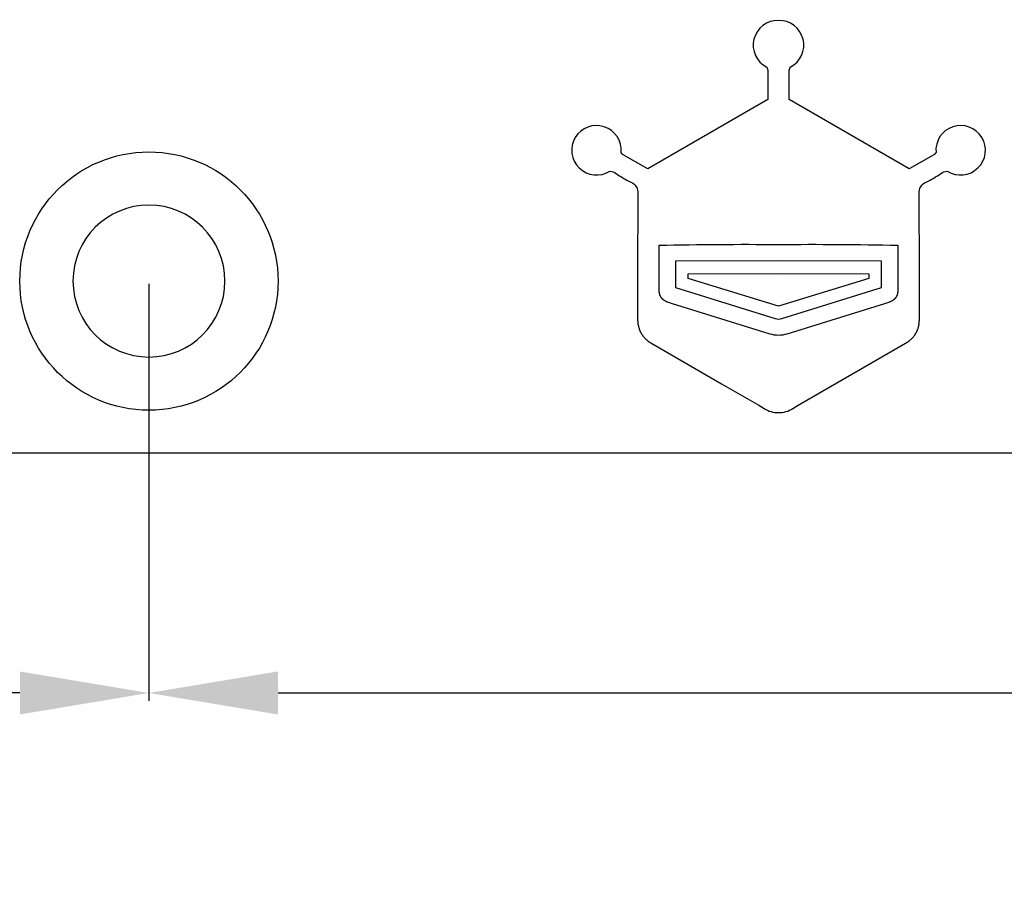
# Model space of a CAD drawing. Header units: millimetres. Extents: x 24 to 391, y -170 to 84.
# Tile 27 of 49: x 198 to 220, y -81 to -61. Entities that reach past the tile are written whole.
import ezdxf

# ---------------------------------------------------------------- set-up
doc = ezdxf.new("R2010")
doc.units = ezdxf.units.MM
doc.header["$MEASUREMENT"] = 0
doc.layers.add('丝印', color=250, linetype='Continuous')
doc.layers.add('安装孔', color=2, linetype='Continuous')
doc.layers.add('尺寸标注', color=3, linetype='Continuous', lineweight=20)
doc.layers.add('板子轮廓', color=5, linetype='Continuous', lineweight=30)
doc.styles.get("Standard").update_dxf_attribs({"font": 'simfang.ttf'})
doc.dimstyles.new('STANDARD_ACAD', dxfattribs={"dimtxt": 0.18, "dimasz": 0.18, "dimexe": 0.18, "dimexo": 0.0625, "dimgap": 0.09, "dimtad": 0, "dimtih": 1, "dimtoh": 1, "dimdec": 4, "dimzin": 0, "dimdsep": 46, "dimtxsty": 'Standard', "dimcen": 0.09, "dimadec": 0, "dimazin": 0, "dimtfac": 1, "dimtdec": 4, "dimtofl": 0, "dimtmove": 0, "dimatfit": 3, "dimfxl": 1, "dimtolj": 1, "dimtzin": 0, "dimarcsym": 0})

# ---------------------------------------------------------------- blocks, each defined once
blk = doc.blocks.new('*D116')
at = {"layer": 'Defpoints', "color": 0, "transparency": 16777216}
for p in [(138.061, -67.369), (263.061, -67.369), (263.061, -83.111)]:
    blk.add_point(p, dxfattribs=at)
at = {"layer": '尺寸标注', "color": 0, "lineweight": -2, "transparency": 16777216}
for p, q in [((138.061, -67.431), (138.061, -83.291)), ((263.061, -67.431), (263.061, -83.291)), ((141.061, -83.111), (197.605, -83.111)), ((260.061, -83.111), (203.517, -83.111))]:
    blk.add_line(p, q, dxfattribs=at)
at = {"layer": '尺寸标注', "color": 0, "transparency": 16777216}
for points in [[(141.061, -82.611), (141.061, -83.611), (138.061, -83.111)], [(260.061, -82.611), (260.061, -83.611), (263.061, -83.111)]]:
    blk.add_solid(points, dxfattribs=at)
at = {"layer": '尺寸标注', "color": 0, "transparency": 16777216, "insert": (200.561, -83.111), "char_height": 3, "attachment_point": 5}
blk.add_mtext('\\A1;125', dxfattribs=at)
blk = doc.blocks.new('*D117')
at = {"layer": 'Defpoints', "color": 0, "transparency": 16777216}
for p in [(142.061, -66.869), (200.561, -66.869), (200.561, -76.437)]:
    blk.add_point(p, dxfattribs=at)
at = {"layer": '尺寸标注', "color": 0, "lineweight": -2, "transparency": 16777216}
for p, q in [((142.061, -66.931), (142.061, -76.617)), ((200.561, -66.931), (200.561, -76.617)), ((145.061, -76.437), (167.138, -76.437)), ((197.561, -76.437), (175.484, -76.437))]:
    blk.add_line(p, q, dxfattribs=at)
at = {"layer": '尺寸标注', "color": 0, "transparency": 16777216}
for points in [[(145.061, -75.937), (145.061, -76.937), (142.061, -76.437)], [(197.561, -75.937), (197.561, -76.937), (200.561, -76.437)]]:
    blk.add_solid(points, dxfattribs=at)
at = {"layer": '尺寸标注', "color": 0, "transparency": 16777216, "insert": (171.311, -76.437), "char_height": 3, "attachment_point": 5}
blk.add_mtext('\\A1;58.5', dxfattribs=at)
blk = doc.blocks.new('*D118')
at = {"layer": 'Defpoints', "color": 0, "transparency": 16777216}
for p in [(200.561, -66.869), (259.061, -66.869), (259.061, -76.437)]:
    blk.add_point(p, dxfattribs=at)
at = {"layer": '尺寸标注', "color": 0, "lineweight": -2, "transparency": 16777216}
for p, q in [((200.561, -66.931), (200.561, -76.617)), ((259.061, -66.931), (259.061, -76.617)), ((203.561, -76.437), (225.638, -76.437)), ((256.061, -76.437), (233.984, -76.437))]:
    blk.add_line(p, q, dxfattribs=at)
at = {"layer": '尺寸标注', "color": 0, "transparency": 16777216}
for points in [[(203.561, -75.937), (203.561, -76.937), (200.561, -76.437)], [(256.061, -75.937), (256.061, -76.937), (259.061, -76.437)]]:
    blk.add_solid(points, dxfattribs=at)
at = {"layer": '尺寸标注', "color": 0, "transparency": 16777216, "insert": (229.811, -76.437), "char_height": 3, "attachment_point": 5}
blk.add_mtext('\\A1;58.5', dxfattribs=at)

msp = doc.modelspace()

# ---------------------------------------------------------------- linework, layer by layer
at = {"layer": '丝印'}
for p, q in [((215.191, -66.398), (212.797, -66.405)), ((212.797, -66.405), (212.798, -67.021)), ((217.585, -66.405), (215.191, -66.398)), ((217.584, -67.021), (217.585, -66.405)), ((213.094, -66.699), (215.191, -66.695)), ((213.094, -66.806), (213.094, -66.699)), ((215.191, -67.452), (213.094, -66.806)), ((215.191, -66.695), (217.289, -66.699)), ((217.289, -66.806), (215.191, -67.452)), ((217.289, -66.699), (217.289, -66.806)), ((212.798, -67.021), (215.111, -67.738)), ((215.272, -67.738), (217.584, -67.021)), ((215.111, -67.738), (215.191, -67.752)), ((215.191, -67.752), (215.272, -67.738))]:
    msp.add_line(p, q, dxfattribs=at)
for points in [[(211.532, -63.881, 4.299232), (211.269, -64.315, -0.152512), (211.416, -64.373, 0.029378), (211.758, -64.571, -0.341685), (211.922, -64.84), (211.918, -66.715), (211.918, -67.754), (211.918, -67.777), (211.919, -67.8), (211.921, -67.822), (211.923, -67.844), (211.926, -67.866), (211.93, -67.887), (211.934, -67.908), (211.938, -67.929), (211.944, -67.949), (211.95, -67.969), (211.956, -67.988), (211.96, -67.998), (211.964, -68.008), (211.968, -68.017), (211.972, -68.026), (211.976, -68.036), (211.98, -68.045), (211.985, -68.054), (211.989, -68.063), (211.994, -68.072), (211.999, -68.081), (212.004, -68.089), (212.01, -68.098), (212.015, -68.107), (212.021, -68.115), (212.027, -68.123), (212.032, -68.132), (212.039, -68.14), (212.045, -68.148), (212.058, -68.164), (212.071, -68.179), (212.086, -68.195), (212.1, -68.209), (212.116, -68.224), (212.132, -68.238), (212.149, -68.252), (212.166, -68.265), (212.184, -68.278), (212.203, -68.291), (212.222, -68.303), (213.864, -69.253), (214.736, -69.752), (214.858, -69.828, 0.162947), (215.191, -69.923, 0.162947), (215.524, -69.828), (215.646, -69.752), (218.141, -68.315), (218.161, -68.303), (218.18, -68.291), (218.198, -68.278), (218.216, -68.265), (218.234, -68.252), (218.251, -68.238), (218.267, -68.224), (218.282, -68.209), (218.297, -68.195), (218.311, -68.179), (218.325, -68.164), (218.338, -68.148), (218.344, -68.14), (218.35, -68.132), (218.356, -68.123), (218.362, -68.115), (218.367, -68.107), (218.373, -68.098), (218.378, -68.089), (218.383, -68.081), (218.388, -68.072), (218.393, -68.063), (218.398, -68.054), (218.402, -68.045), (218.407, -68.036), (218.411, -68.026), (218.415, -68.017), (218.419, -68.008), (218.422, -67.998), (218.426, -67.988), (218.433, -67.969), (218.439, -67.949), (218.444, -67.929), (218.449, -67.908), (218.453, -67.887), (218.456, -67.866), (218.459, -67.844), (218.462, -67.822), (218.463, -67.8), (218.464, -67.777), (218.464, -67.754), (218.464, -66.715), (218.461, -64.84, -0.341685), (218.624, -64.571, 0.029378), (218.966, -64.373, -0.152512), (219.114, -64.315, 4.299232), (218.851, -63.881), (218.848, -63.886), (218.846, -63.89), (218.843, -63.895), (218.84, -63.899), (218.837, -63.903), (218.834, -63.907), (218.831, -63.912), (218.827, -63.915), (218.824, -63.919), (218.821, -63.923), (218.817, -63.926), (218.813, -63.93), (218.812, -63.931), (218.81, -63.933), (218.808, -63.934), (218.806, -63.935), (218.804, -63.937), (218.803, -63.938), (218.801, -63.939), (218.799, -63.94), (218.231, -64.266), (215.441, -62.651), (215.44, -61.993, -0.1505), (215.465, -61.902, 0.797665), (215.191, -60.815, 0.797665), (214.917, -61.902, -0.1505), (214.943, -61.993), (214.941, -62.651), (212.152, -64.266), (211.583, -63.94), (211.582, -63.939), (211.58, -63.938), (211.578, -63.937), (211.576, -63.935), (211.574, -63.934), (211.573, -63.933), (211.571, -63.931), (211.569, -63.93), (211.566, -63.926), (211.562, -63.923), (211.559, -63.919), (211.555, -63.915), (211.552, -63.912), (211.549, -63.907), (211.545, -63.903), (211.542, -63.899), (211.539, -63.895), (211.537, -63.89), (211.534, -63.886)], [(215.191, -66.019, -0.007206), (217.964, -66.037), (217.962, -67.107), (217.962, -67.113), (217.962, -67.119), (217.961, -67.125), (217.961, -67.131), (217.96, -67.136), (217.959, -67.142), (217.959, -67.148), (217.958, -67.153), (217.957, -67.158), (217.955, -67.164), (217.954, -67.169), (217.953, -67.174), (217.951, -67.179), (217.95, -67.185), (217.948, -67.19), (217.947, -67.195), (217.945, -67.199), (217.943, -67.204), (217.941, -67.209), (217.939, -67.214), (217.936, -67.218), (217.934, -67.223), (217.932, -67.228), (217.929, -67.232), (217.926, -67.236), (217.924, -67.241), (217.921, -67.245), (217.918, -67.249), (217.915, -67.253), (217.912, -67.257), (217.909, -67.262), (217.906, -67.265), (217.903, -67.269), (217.899, -67.273), (217.896, -67.277), (217.892, -67.281), (217.889, -67.284), (217.885, -67.288), (217.881, -67.291), (217.877, -67.295), (217.873, -67.298), (217.869, -67.302), (217.865, -67.305), (217.861, -67.308), (217.857, -67.311), (217.848, -67.317), (217.839, -67.323), (217.83, -67.329), (217.82, -67.334), (217.811, -67.339), (217.801, -67.344), (217.79, -67.348), (217.78, -67.353), (217.769, -67.357), (217.658, -67.396), (215.384, -68.1, -0.070417), (215.191, -68.131, -0.070417), (214.998, -68.1), (212.724, -67.396), (212.613, -67.357), (212.603, -67.353), (212.592, -67.348), (212.582, -67.344), (212.572, -67.339), (212.562, -67.334), (212.553, -67.329), (212.543, -67.323), (212.534, -67.317), (212.526, -67.311), (212.521, -67.308), (212.517, -67.305), (212.513, -67.302), (212.509, -67.298), (212.505, -67.295), (212.501, -67.291), (212.498, -67.288), (212.494, -67.284), (212.49, -67.281), (212.487, -67.277), (212.483, -67.273), (212.48, -67.269), (212.477, -67.265), (212.473, -67.262), (212.47, -67.257), (212.467, -67.253), (212.464, -67.249), (212.461, -67.245), (212.459, -67.241), (212.456, -67.236), (212.453, -67.232), (212.451, -67.228), (212.448, -67.223), (212.446, -67.218), (212.444, -67.214), (212.442, -67.209), (212.44, -67.204), (212.438, -67.199), (212.436, -67.195), (212.434, -67.19), (212.433, -67.185), (212.431, -67.179), (212.43, -67.174), (212.428, -67.169), (212.427, -67.164), (212.426, -67.158), (212.425, -67.153), (212.424, -67.148), (212.423, -67.142), (212.422, -67.136), (212.422, -67.131), (212.421, -67.125), (212.421, -67.119), (212.421, -67.113), (212.42, -67.107), (212.419, -66.037, -0.007206)]]:
    msp.add_lwpolyline(points, format="xyb", close=True, dxfattribs=at)
at = {"layer": '安装孔'}
msp.add_circle((200.561, -66.869), 3, dxfattribs=at)
at = {"layer": '安装孔', "extrusion": (0, 0, -1)}
msp.add_circle((-200.561, -66.869), 1.765, dxfattribs=at)
at = {"layer": '板子轮廓'}
msp.add_lwpolyline([(263.061, 35.631), (263.061, -67.369, -0.414214), (259.561, -70.869), (141.561, -70.869, -0.414214), (138.061, -67.369), (138.061, 35.631, -0.414214), (141.561, 39.131), (259.561, 39.131, -0.414214)], format="xyb", close=True, dxfattribs=at)

# ---------------------------------------------------------------- dimensions: what is measured, and where the dimension line sits
at = {"layer": '尺寸标注'}
for base, p1, p2, picture, middle in [((200.561, -76.437), (142.061, -66.869), (200.561, -66.869), '*D117', (171.311, -76.437)), ((259.061, -76.437), (200.561, -66.869), (259.061, -66.869), '*D118', (229.811, -76.437)), ((263.061, -83.111), (138.061, -67.369), (263.061, -67.369), '*D116', (200.561, -83.111))]:
    dim = msp.add_linear_dim(base=base, p1=p1, p2=p2, dimstyle='STANDARD_ACAD', override={"dimtxt": 3, "dimasz": 3, "dimgap": 0.05, "dimdec": 2, "dimzin": 8, "dimtdec": 2, "dimtmove": 2}, dxfattribs=at)
    dim.commit()
    dim.dimension.update_dxf_attribs({"geometry": picture, "text_midpoint": middle})

doc.saveas('drawing.dxf')
